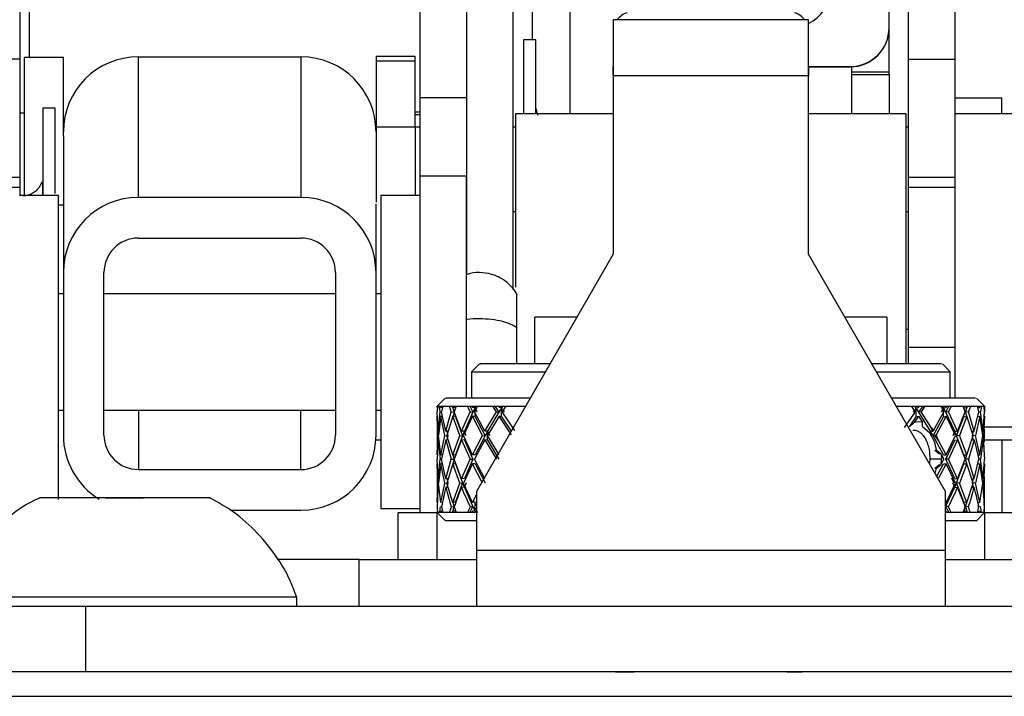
# Model space of a CAD drawing. Header units: millimetres. Extents: x 256 to 1374, y 313 to 1176.
# Tile 4 of 212: x 467 to 481, y 471 to 480. Entities that reach past the tile are written whole.
import ezdxf

# ---------------------------------------------------------------- set-up
doc = ezdxf.new("R2010")
doc.units = ezdxf.units.MM

msp = doc.modelspace()

# ---------------------------------------------------------------- linework, layer by layer
at = {"color": 7, "linetype": 'Continuous', "lineweight": 30}
for p, q in [((473.3071, 482.8919), (473.3071, 476.9367)), ((473.9396, 476.7406), (473.9396, 482.8919)), ((467.2585, 482.4987), (467.2585, 479.8529)), ((472.6746, 482.5202), (472.6746, 479.3288)), ((479.2892, 479.8529), (479.2892, 482.4987)), ((479.9217, 479.8529), (479.9217, 482.4987)), ((479.0274, 480.2818), (479.0274, 482.2954)), ((474.2014, 480.1158), (474.2014, 482.066)), ((474.7077, 479.1116), (474.7077, 481.6672)), ((477.9373, 480.3871), (475.2915, 480.3871)), ((475.2915, 480.3871), (475.2915, 479.6277)), ((477.9373, 479.6277), (477.9373, 480.3871)), ((479.0274, 480.2789), (479.0274, 480.2818)), ((479.0274, 479.6835), (479.0274, 480.2789)), ((474.2465, 480.1158), (474.0772, 480.1158)), ((474.0772, 480.1158), (474.0772, 479.1116)), ((474.2465, 479.1116), (474.2465, 480.1158)), ((468.8638, 477.9825), (468.8638, 479.8848)), ((468.8638, 479.8848), (471.0651, 479.8848)), ((471.0651, 479.8848), (471.0651, 477.9825)), ((472.0811, 479.8921), (472.6061, 479.8921)), ((472.0811, 479.8921), (472.0811, 479.8311)), ((472.6061, 479.8921), (472.6061, 479.8311)), ((467.2585, 479.8529), (466.6261, 479.8529)), ((467.2585, 479.8529), (467.2585, 478.2564)), ((467.8478, 479.8739), (467.3229, 479.8739)), ((467.3229, 478.0059), (467.3229, 479.8739)), ((467.8478, 478.8155), (467.8478, 479.8739)), ((472.0811, 479.8311), (472.6061, 479.8311)), ((472.0811, 479.8311), (472.0811, 478.9339)), ((472.6061, 479.8311), (472.6061, 478.9339)), ((475.2915, 479.6277), (475.2915, 479.7547)), ((477.9373, 479.7526), (478.4982, 479.7526)), ((477.9373, 479.7497), (477.9373, 479.6277)), ((477.9373, 479.7497), (478.4982, 479.7497)), ((478.4982, 479.7526), (478.4982, 479.7497)), ((478.5211, 479.6835), (478.5211, 479.7502)), ((479.2892, 479.8529), (479.9217, 479.8529)), ((479.2892, 478.2564), (479.2892, 479.8529)), ((479.9217, 478.2564), (479.9217, 479.8529)), ((475.2915, 479.6277), (475.2915, 477.2121)), ((477.9373, 479.6277), (475.2915, 479.6277)), ((477.9373, 477.2121), (477.9373, 479.6277)), ((478.5211, 479.6835), (479.0274, 479.6835)), ((478.5211, 479.6471), (478.5211, 479.6835)), ((478.5211, 479.6471), (479.0274, 479.6471)), ((478.5211, 479.1116), (478.5211, 479.6471)), ((479.0274, 479.6471), (479.0274, 479.6835)), ((479.0274, 479.6471), (479.0274, 479.1116)), ((473.3063, 479.3288), (472.6738, 479.3288)), ((472.6738, 479.3288), (472.6738, 478.2705)), ((473.3063, 479.3288), (473.3063, 478.2705)), ((479.9226, 479.3288), (480.555, 479.3288)), ((479.9226, 479.1116), (479.9226, 479.3288)), ((480.555, 479.1116), (480.555, 479.3288)), ((467.2585, 479.1289), (467.3229, 479.1289)), ((467.7392, 479.1879), (467.5699, 479.1879)), ((467.5699, 479.1879), (467.5699, 478.0059)), ((467.7392, 478.0342), (467.7392, 479.1879)), ((472.6061, 479.1407), (472.6738, 479.1407)), ((472.6738, 479.101), (472.6061, 479.101)), ((475.2915, 479.1116), (473.9686, 479.1116)), ((473.9686, 479.1116), (473.9686, 476.7668)), ((479.2602, 479.1116), (477.9373, 479.1116)), ((479.2602, 475.7241), (479.2602, 479.1116)), ((481.0647, 479.1116), (479.9217, 479.1116)), ((467.8478, 478.8155), (467.8478, 477.9178)), ((472.6103, 478.9339), (472.0811, 478.9339)), ((472.0811, 478.9339), (472.0811, 477.9178)), ((472.6738, 478.9339), (472.6103, 478.9339)), ((472.6103, 478.9339), (472.6103, 478.0059)), ((473.3071, 478.9339), (473.3063, 478.9339)), ((473.9686, 478.9339), (473.9396, 478.9339)), ((479.2892, 478.9339), (479.2602, 478.9339)), ((473.3071, 478.6629), (473.3063, 478.6629)), ((466.6261, 478.2564), (467.2585, 478.2564)), ((467.2585, 478.2564), (467.2585, 478.1164)), ((472.6738, 478.2705), (472.6738, 473.7146)), ((473.3063, 478.2705), (472.6738, 478.2705)), ((473.3063, 475.2649), (473.3063, 478.2705)), ((479.2892, 478.2564), (479.9217, 478.2564)), ((479.2892, 478.1164), (479.2892, 478.2564)), ((479.9217, 478.1164), (479.9217, 478.2564)), ((467.2585, 478.1164), (466.6261, 478.1164)), ((467.2585, 478.1164), (467.2585, 478.0025)), ((479.9217, 478.1164), (479.2892, 478.1164)), ((479.2892, 475.9518), (479.2892, 478.1164)), ((479.9217, 475.9518), (479.9217, 478.1164)), ((467.7843, 478.0059), (467.2551, 478.0059)), ((467.7843, 473.8924), (467.7843, 478.0059)), ((467.8478, 477.9178), (467.8478, 476.9666)), ((471.0651, 477.9825), (468.8638, 477.9825)), ((472.0811, 476.9666), (472.0811, 477.8917)), ((472.6738, 478.0059), (472.1446, 478.0059)), ((472.1446, 478.0059), (472.1446, 477.138)), ((467.8478, 477.8755), (467.7843, 477.8755)), ((473.9686, 477.7887), (473.9396, 477.7887)), ((479.2892, 477.7887), (479.2602, 477.7887)), ((468.8638, 477.4322), (471.0651, 477.4322)), ((475.2915, 477.2121), (473.4394, 474.0042)), ((479.7894, 474.0042), (477.9373, 477.2121)), ((472.1446, 477.138), (472.1446, 473.7726)), ((467.8478, 476.9666), (467.8478, 474.7655)), ((468.3981, 474.7655), (468.3981, 476.9666)), ((471.5308, 476.9666), (471.5308, 474.7655)), ((472.0811, 474.7655), (472.0811, 476.9666)), ((467.8478, 476.6766), (467.7843, 476.6766)), ((471.5308, 476.6766), (468.3981, 476.6766)), ((472.1446, 476.6766), (472.0811, 476.6766)), ((474.7997, 476.3604), (474.2331, 476.3604)), ((474.2331, 475.7279), (474.2331, 476.3604)), ((478.9957, 476.3604), (478.4291, 476.3604)), ((478.9957, 476.3604), (478.9957, 475.7279)), ((479.2602, 476.2012), (479.2892, 476.2012)), ((479.9217, 475.9518), (479.2892, 475.9518)), ((479.2892, 475.7247), (479.2892, 475.9518)), ((479.9217, 475.2589), (479.9217, 475.9518)), ((473.4801, 475.7289), (473.3733, 475.6221)), ((473.3733, 475.6221), (473.3733, 475.2639)), ((473.3733, 475.6221), (474.3735, 475.6221)), ((474.4346, 475.7279), (474.2331, 475.7279)), ((478.9921, 475.7279), (478.7942, 475.7279)), ((478.9957, 475.7279), (478.7942, 475.7279)), ((478.8553, 475.6221), (479.0724, 475.6221)), ((479.0724, 475.6221), (479.8556, 475.6221)), ((479.8556, 475.6221), (479.7487, 475.7289)), ((479.8556, 475.2639), (479.8556, 475.6221)), ((473.0172, 475.266), (472.9086, 475.1575)), ((479.3433, 475.2649), (479.0615, 475.2649)), ((480.3202, 475.1575), (480.2116, 475.266)), ((467.7843, 475.1018), (467.8478, 475.1018)), ((468.3981, 475.1018), (471.5308, 475.1018)), ((472.0811, 475.1018), (472.1446, 475.1018)), ((472.9103, 475.1591), (472.9115, 475.1591)), ((472.9108, 475.1591), (472.9103, 475.1591)), ((472.9115, 475.1591), (472.9103, 475.0812)), ((472.9105, 475.1412), (472.9103, 475.1591)), ((472.9208, 474.8208), (472.9103, 475.0812)), ((472.9112, 475.1411), (472.9105, 475.1412)), ((472.9115, 475.1591), (472.9391, 475.1591)), ((472.9208, 474.8208), (472.9498, 475.0812)), ((472.9391, 475.1591), (472.9562, 475.1591)), ((472.9498, 475.0812), (472.9391, 475.1591)), ((472.9498, 475.0812), (472.9702, 475.0776)), ((472.9562, 475.1591), (472.9621, 475.1591)), ((472.9591, 475.1412), (472.9562, 475.1591)), ((472.9591, 475.1412), (472.9621, 475.1591)), ((472.9803, 475.1375), (472.9591, 475.1412)), ((472.9621, 475.1591), (472.9845, 475.1591)), ((472.9845, 475.1591), (472.9695, 475.0812)), ((473.0253, 474.8208), (472.9695, 475.0812)), ((472.9845, 475.1591), (473.075, 475.1591)), ((473.0253, 474.8208), (473.0992, 475.0812)), ((473.075, 475.1591), (473.1129, 475.1591)), ((473.0992, 475.0812), (473.075, 475.1591)), ((473.0992, 475.0812), (473.1384, 475.074)), ((473.1119, 475.1591), (473.1384, 475.074)), ((473.1129, 475.1591), (473.1249, 475.1591)), ((473.1188, 475.1412), (473.1129, 475.1591)), ((473.1188, 475.1412), (473.1249, 475.1591)), ((473.1582, 475.1339), (473.1188, 475.1412)), ((473.1249, 475.1591), (473.1677, 475.1591)), ((473.1677, 475.1591), (473.1394, 475.0812)), ((473.239, 474.8208), (473.1394, 475.0812)), ((473.1667, 475.1591), (473.1582, 475.1339)), ((473.1677, 475.1591), (473.3184, 475.1591)), ((473.239, 474.8208), (473.3554, 475.0812)), ((473.3184, 475.1591), (473.3759, 475.1591)), ((473.3554, 475.0812), (473.3184, 475.1591)), ((473.3512, 475.1591), (473.3917, 475.074)), ((473.3554, 475.0812), (473.3917, 475.074)), ((473.3759, 475.1591), (473.3937, 475.1591)), ((473.3848, 475.1412), (473.3759, 475.1591)), ((473.3848, 475.1412), (473.3937, 475.1591)), ((473.4211, 475.1339), (473.3848, 475.1412)), ((473.4211, 475.1339), (473.3919, 475.074)), ((473.3937, 475.1591), (473.4557, 475.1591)), ((473.4557, 475.1591), (473.415, 475.0812)), ((473.5551, 474.8208), (473.415, 475.0812)), ((473.4337, 475.1591), (473.4211, 475.1339)), ((473.4211, 475.0142), (473.4211, 475.1339)), ((473.4514, 475.074), (473.4211, 475.1339)), ((473.4557, 475.1591), (473.662, 475.1591)), ((473.5551, 474.8208), (473.7107, 475.0812)), ((473.662, 475.1591), (473.7373, 475.1591)), ((473.7107, 475.0812), (473.662, 475.1591)), ((473.6896, 475.1591), (473.7428, 475.074)), ((473.7107, 475.0812), (473.7428, 475.074)), ((473.7373, 475.1591), (473.7604, 475.1591)), ((473.7488, 475.1412), (473.7373, 475.1591)), ((473.7811, 475.1339), (473.743, 475.074)), ((473.7488, 475.1412), (473.7604, 475.1591)), ((473.7811, 475.1339), (473.7488, 475.1412)), ((473.7604, 475.1591), (473.8397, 475.1591)), ((473.7973, 475.1591), (473.7811, 475.1339)), ((473.7811, 475.0142), (473.7811, 475.1339)), ((473.8201, 475.074), (473.7811, 475.1339)), ((473.8397, 475.1591), (473.7877, 475.0812)), ((473.9585, 474.829), (473.7877, 475.0812)), ((473.8397, 475.1591), (474.0953, 475.1591)), ((479.1227, 475.1591), (479.3301, 475.1591)), ((479.2356, 474.8673), (479.3835, 475.0812)), ((479.3301, 475.1591), (479.4116, 475.1591)), ((479.3835, 475.0812), (479.3301, 475.1591)), ((479.3871, 475.1267), (479.3518, 475.074)), ((479.3871, 475.1412), (479.3752, 475.1591)), ((479.3919, 475.1339), (479.3871, 475.1412)), ((479.3919, 475.1339), (479.3871, 475.1267)), ((479.3919, 475.1339), (479.4235, 475.1412)), ((479.3919, 475.0142), (479.3919, 475.1339)), ((479.3967, 475.1267), (479.3919, 475.1339)), ((479.4311, 475.074), (479.3967, 475.1267)), ((479.4116, 475.1591), (479.4353, 475.1591)), ((479.4116, 475.1591), (479.4235, 475.1412)), ((479.4235, 475.1412), (479.4353, 475.1591)), ((479.4628, 475.0812), (479.4311, 475.074)), ((479.4312, 475.074), (479.4861, 475.1591)), ((479.4353, 475.1591), (479.5129, 475.1591)), ((479.5129, 475.1591), (479.4628, 475.0812)), ((479.5957, 474.8674), (479.4628, 475.0812)), ((479.5129, 475.1591), (479.7263, 475.1591)), ((479.6281, 474.8291), (479.7687, 475.0812)), ((479.7263, 475.1591), (479.7908, 475.1591)), ((479.7263, 475.1591), (479.7687, 475.0812)), ((479.7643, 475.1339), (479.7327, 475.074)), ((479.7643, 475.1339), (479.7512, 475.1591)), ((479.7643, 475.1339), (479.8001, 475.1412)), ((479.7643, 475.0142), (479.7643, 475.1339)), ((479.7947, 475.074), (479.7643, 475.1339)), ((479.7908, 475.1591), (479.8094, 475.1591)), ((479.8001, 475.1412), (479.7908, 475.1591)), ((479.7949, 475.074), (479.8373, 475.1591)), ((479.8307, 475.0812), (479.7949, 475.074)), ((479.8001, 475.1412), (479.8094, 475.1591)), ((479.8094, 475.1591), (479.8694, 475.1591)), ((479.8694, 475.1591), (479.8307, 475.0812)), ((479.9527, 474.8208), (479.8307, 475.0812)), ((479.8694, 475.1591), (480.0279, 475.1591)), ((479.9527, 474.8208), (480.058, 475.0812)), ((480.0279, 475.1591), (480.0735, 475.1591)), ((480.058, 475.0812), (480.0279, 475.1591)), ((480.0409, 475.1339), (480.0318, 475.1591)), ((480.0409, 475.1339), (480.0799, 475.1412)), ((480.0618, 475.074), (480.0409, 475.1339)), ((480.062, 475.074), (480.0905, 475.1591)), ((480.1009, 475.0812), (480.062, 475.074)), ((480.0735, 475.1591), (480.0863, 475.1591)), ((480.0799, 475.1412), (480.0735, 475.1591)), ((480.0799, 475.1412), (480.0863, 475.1591)), ((480.0863, 475.1591), (480.127, 475.1591)), ((480.127, 475.1591), (480.1009, 475.0812)), ((480.1807, 474.8208), (480.1009, 475.0812)), ((480.127, 475.1591), (480.2258, 475.1591)), ((480.1807, 474.8208), (480.2426, 475.0812)), ((480.2258, 475.1591), (480.251, 475.1591)), ((480.2426, 475.0812), (480.2258, 475.1591)), ((480.2306, 475.137), (480.2544, 475.1412)), ((480.2652, 475.0812), (480.2417, 475.0771)), ((480.251, 475.1591), (480.2577, 475.1591)), ((480.2544, 475.1412), (480.251, 475.1591)), ((480.2544, 475.1412), (480.2577, 475.1591)), ((480.2577, 475.1591), (480.2778, 475.1591)), ((480.2778, 475.1591), (480.2652, 475.0812)), ((480.3004, 474.8208), (480.2652, 475.0812)), ((480.2778, 475.1591), (480.314, 475.1591)), ((480.3004, 474.8208), (480.3171, 475.0812)), ((480.314, 475.1591), (480.318, 475.1591)), ((480.3171, 475.0812), (480.314, 475.1591)), ((480.3147, 475.1406), (480.3183, 475.1412)), ((480.3161, 475.0211), (480.3185, 475.0812)), ((480.3185, 475.0812), (480.3171, 475.081)), ((480.3173, 475.1591), (480.3185, 475.0812)), ((480.3183, 475.1412), (480.318, 475.1591)), ((480.3183, 475.1412), (480.3185, 475.1591)), ((472.9102, 475.0226), (472.9102, 474.4975)), ((472.9167, 474.7609), (472.9105, 475.0214)), ((472.9591, 475.0214), (472.9258, 474.7609)), ((473.0109, 474.7609), (472.9591, 475.0214)), ((472.9832, 475.0172), (472.9591, 475.0214)), ((473.1188, 475.0214), (473.0407, 474.7609)), ((473.2146, 474.7609), (473.1188, 475.0214)), ((473.1582, 475.0142), (473.1188, 475.0214)), ((473.1387, 475.074), (473.1236, 475.0206)), ((473.1582, 475.0142), (473.253, 474.7572)), ((473.3848, 475.0214), (473.2642, 474.7609)), ((473.3919, 475.074), (473.2774, 474.8171)), ((473.5217, 474.7609), (473.3848, 475.0214)), ((473.4211, 475.0142), (473.3848, 475.0214)), ((473.4211, 475.0142), (473.5564, 474.7572)), ((473.7488, 475.0214), (473.5894, 474.7609)), ((473.743, 475.074), (473.59, 474.8171)), ((473.9157, 474.7709), (473.7488, 475.0214)), ((473.7811, 475.0142), (473.7488, 475.0214)), ((473.7811, 475.0142), (473.9106, 474.8204)), ((479.301, 474.8796), (479.3919, 475.0142)), ((479.4235, 475.0214), (479.3679, 474.9382)), ((479.3919, 475.0142), (479.4235, 475.0214)), ((479.4235, 475.0214), (479.4777, 474.9383)), ((479.589, 474.8171), (479.4311, 475.074)), ((479.6237, 474.7572), (479.7643, 475.0142)), ((479.8001, 475.0214), (479.6636, 474.7709)), ((479.7643, 475.0142), (479.8001, 475.0214)), ((479.9147, 474.8171), (479.7947, 475.074)), ((479.9262, 474.7609), (479.8001, 475.0214)), ((479.9404, 474.7572), (480.0409, 475.0142)), ((480.0799, 475.0214), (479.9783, 474.7609)), ((480.0409, 475.0142), (480.0799, 475.0214)), ((480.0779, 475.0211), (480.0618, 475.074)), ((480.164, 474.7609), (480.0799, 475.0214)), ((480.2544, 475.0214), (480.1965, 474.7609)), ((480.2273, 475.0167), (480.2544, 475.0214)), ((480.2939, 474.7609), (480.2544, 475.0214)), ((480.3183, 475.0214), (480.3058, 474.7609)), ((480.3132, 475.0206), (480.3183, 475.0214)), ((472.9333, 474.8197), (472.9208, 474.8208)), ((473.0578, 474.8179), (473.0253, 474.8208)), ((473.0393, 474.8195), (473.0517, 474.7572)), ((473.2774, 474.8171), (473.239, 474.8208)), ((473.2774, 474.8171), (473.2531, 474.7572)), ((473.3026, 474.7572), (473.2774, 474.8171)), ((473.59, 474.8171), (473.5551, 474.8208)), ((473.59, 474.8171), (473.5565, 474.7572)), ((473.59, 474.6974), (473.59, 474.8171)), ((473.6243, 474.7572), (473.59, 474.8171)), ((479.3679, 474.9382), (479.301, 474.8796)), ((479.4235, 474.9447), (479.3679, 474.9382)), ((479.4776, 474.9383), (479.4235, 474.9447)), ((479.4785, 474.8797), (479.4777, 474.9383)), ((479.4785, 474.8797), (479.577, 474.7967)), ((479.589, 474.8171), (479.577, 474.7967)), ((479.589, 474.8171), (479.6134, 474.8197)), ((479.589, 474.8171), (479.589, 474.7798)), ((479.6236, 474.7572), (479.589, 474.8171)), ((479.6134, 474.8197), (479.5957, 474.8674)), ((479.5957, 474.8674), (479.6281, 474.8291)), ((479.6134, 474.8197), (479.6281, 474.8291)), ((479.9147, 474.8171), (479.8882, 474.7572)), ((479.9147, 474.8171), (479.9527, 474.8208)), ((479.9403, 474.7572), (479.9147, 474.8171)), ((480.1457, 474.8176), (480.1807, 474.8208)), ((480.156, 474.7572), (480.17, 474.8198)), ((480.2851, 474.8195), (480.3004, 474.8208)), ((480.3186, 474.8783), (481.0647, 474.8783)), ((480.3186, 474.6748), (480.3186, 474.8459)), ((472.0811, 474.7005), (472.1446, 474.7005)), ((472.9208, 474.7011), (472.9103, 474.4381)), ((472.9105, 474.498), (472.9167, 474.7609)), ((472.9208, 474.7011), (472.9499, 474.4381)), ((472.9335, 474.6999), (472.9208, 474.7011)), ((472.9591, 474.498), (472.9258, 474.7609)), ((472.9591, 474.498), (473.0109, 474.7609)), ((473.0253, 474.7011), (472.9693, 474.4381)), ((473.0109, 474.7609), (473.0518, 474.7572)), ((473.0253, 474.7011), (473.0995, 474.4381)), ((473.0594, 474.698), (473.0253, 474.7011)), ((473.0519, 474.7572), (473.0406, 474.6997)), ((473.1188, 474.498), (473.0407, 474.7609)), ((473.1188, 474.498), (473.2146, 474.7609)), ((473.239, 474.7011), (473.1391, 474.4381)), ((473.2531, 474.7572), (473.1588, 474.498)), ((473.2146, 474.7609), (473.2531, 474.7572)), ((473.239, 474.7011), (473.3559, 474.4381)), ((473.2774, 474.6974), (473.239, 474.7011)), ((473.3848, 474.498), (473.2642, 474.7609)), ((473.2774, 474.6974), (473.3928, 474.4381)), ((473.3848, 474.498), (473.5217, 474.7609)), ((473.5551, 474.7011), (473.4145, 474.4381)), ((473.5565, 474.7572), (473.4217, 474.498)), ((473.5217, 474.7609), (473.5565, 474.7572)), ((473.5551, 474.7011), (473.7113, 474.4381)), ((473.59, 474.6974), (473.5551, 474.7011)), ((473.7488, 474.498), (473.5894, 474.7609)), ((473.59, 474.6974), (473.744, 474.4381)), ((479.589, 474.7798), (479.577, 474.7967)), ((479.7637, 474.498), (479.6236, 474.7572)), ((479.6459, 474.7596), (479.6237, 474.7572)), ((479.6636, 474.7709), (479.6459, 474.7596)), ((479.6953, 474.6946), (479.6459, 474.7596)), ((479.6953, 474.6946), (479.6636, 474.7709)), ((479.8001, 474.498), (479.6953, 474.6946)), ((479.7938, 474.4381), (479.9147, 474.6974)), ((479.8001, 474.498), (479.9262, 474.7609)), ((479.9527, 474.7011), (479.8302, 474.4381)), ((479.9147, 474.6974), (479.9527, 474.7011)), ((479.9783, 474.7609), (479.9403, 474.7572)), ((480.0403, 474.498), (479.9403, 474.7572)), ((479.9527, 474.7011), (480.0583, 474.4381)), ((480.0799, 474.498), (479.9783, 474.7609)), ((480.0799, 474.498), (480.164, 474.7609)), ((480.1807, 474.7011), (480.1006, 474.4381)), ((480.1438, 474.6977), (480.1807, 474.7011)), ((480.1684, 474.6999), (480.1558, 474.7572)), ((480.1965, 474.7609), (480.1559, 474.7572)), ((480.1807, 474.7011), (480.2428, 474.4381)), ((480.2544, 474.498), (480.1965, 474.7609)), ((480.2544, 474.498), (480.2939, 474.7609)), ((480.3004, 474.7011), (480.265, 474.4381)), ((480.2847, 474.6997), (480.3004, 474.7011)), ((480.3004, 474.7011), (480.3171, 474.4381)), ((480.3183, 474.498), (480.3058, 474.7609)), ((480.3186, 474.7005), (481.077, 474.7005)), ((480.555, 474.7005), (480.555, 473.7146)), ((479.711, 474.5069), (479.6469, 474.5571)), ((479.7326, 474.5069), (479.6687, 474.5571)), ((472.9208, 474.1751), (472.9103, 474.4381)), ((472.9208, 474.1751), (472.9499, 474.4381)), ((472.9499, 474.4381), (472.9693, 474.4381)), ((472.9821, 474.498), (472.9591, 474.498)), ((473.0253, 474.1751), (472.9693, 474.4381)), ((473.0253, 474.1751), (473.0995, 474.4381)), ((473.0995, 474.4381), (473.1394, 474.4381)), ((473.1588, 474.498), (473.1188, 474.498)), ((473.1225, 474.498), (473.1394, 474.4381)), ((473.1394, 474.4381), (473.1225, 474.3782)), ((473.239, 474.1751), (473.1391, 474.4381)), ((473.239, 474.1751), (473.3559, 474.4381)), ((473.3928, 474.4381), (473.2774, 474.1788)), ((473.3559, 474.4381), (473.3928, 474.4381)), ((473.4217, 474.498), (473.3848, 474.498)), ((473.5551, 474.1751), (473.4145, 474.4381)), ((479.5786, 474.4381), (479.5734, 474.3783)), ((479.7351, 474.4381), (479.5786, 474.4381)), ((479.7325, 474.5068), (479.7351, 474.4381)), ((479.7325, 474.3694), (479.7351, 474.4381)), ((479.7325, 474.3694), (479.7691, 474.4381)), ((479.7326, 474.5069), (479.7691, 474.4381)), ((479.7637, 474.498), (479.8001, 474.498)), ((479.9147, 474.1788), (479.7938, 474.4381)), ((479.8302, 474.4381), (479.7938, 474.4381)), ((479.9527, 474.1751), (479.8302, 474.4381)), ((479.9527, 474.1751), (480.0583, 474.4381)), ((480.0403, 474.498), (480.0799, 474.498)), ((480.061, 474.4381), (480.0793, 474.498)), ((480.0793, 474.3782), (480.061, 474.4381)), ((480.1006, 474.4381), (480.061, 474.4381)), ((480.1807, 474.1751), (480.1006, 474.4381)), ((480.1807, 474.1751), (480.2428, 474.4381)), ((480.2287, 474.498), (480.2544, 474.498)), ((480.265, 474.4381), (480.2428, 474.4381)), ((480.3004, 474.1751), (480.265, 474.4381)), ((480.3004, 474.1751), (480.3171, 474.4381)), ((480.3133, 474.498), (480.3183, 474.498)), ((480.3161, 474.498), (480.3185, 474.4381)), ((480.3161, 474.3782), (480.3185, 474.4381)), ((480.3185, 474.4381), (480.3171, 474.4381)), ((468.8638, 474.2999), (471.0651, 474.2999)), ((472.9102, 474.3786), (472.9102, 473.8536)), ((472.9167, 474.1153), (472.9105, 474.3782)), ((472.9591, 474.3782), (472.9258, 474.1153)), ((473.0109, 474.1153), (472.9591, 474.3782)), ((472.9821, 474.3782), (472.9591, 474.3782)), ((473.1188, 474.3782), (473.0407, 474.1153)), ((473.2146, 474.1153), (473.1188, 474.3782)), ((473.1588, 474.3782), (473.1188, 474.3782)), ((473.1588, 474.3782), (473.2531, 474.119)), ((473.3848, 474.3782), (473.2642, 474.1153)), ((473.5217, 474.1153), (473.3848, 474.3782)), ((473.4217, 474.3782), (473.3848, 474.3782)), ((473.4217, 474.3782), (473.5565, 474.119)), ((479.6469, 474.3191), (479.711, 474.3693)), ((479.6506, 474.2447), (479.6687, 474.3191)), ((479.6687, 474.3191), (479.7326, 474.3693)), ((479.6717, 474.208), (479.7637, 474.3782)), ((479.8001, 474.3782), (479.6953, 474.1816)), ((479.7637, 474.3782), (479.8001, 474.3782)), ((479.9262, 474.1153), (479.8001, 474.3782)), ((479.9403, 474.119), (480.0403, 474.3782)), ((480.0799, 474.3782), (479.9783, 474.1153)), ((480.0403, 474.3782), (480.0799, 474.3782)), ((480.164, 474.1153), (480.0799, 474.3782)), ((480.2544, 474.3782), (480.1965, 474.1153)), ((480.2287, 474.3782), (480.2544, 474.3782)), ((480.2939, 474.1153), (480.2544, 474.3782)), ((480.3183, 474.3782), (480.3058, 474.1153)), ((480.3133, 474.3782), (480.3183, 474.3782)), ((472.9335, 474.1762), (472.9208, 474.1751)), ((473.0594, 474.1782), (473.0253, 474.1751)), ((473.0406, 474.1765), (473.0519, 474.119)), ((473.2774, 474.1788), (473.239, 474.1751)), ((479.9083, 474.1153), (479.8763, 474.1807)), ((479.9147, 474.1788), (479.9527, 474.1751)), ((480.1438, 474.1785), (480.1807, 474.1751)), ((480.1558, 474.119), (480.1738, 474.2008)), ((480.2847, 474.1765), (480.3004, 474.1751)), ((480.3186, 473.8536), (480.3186, 474.2013)), ((472.9105, 473.8547), (472.9167, 474.1153)), ((472.9333, 474.0565), (472.9208, 474.0554)), ((472.9591, 473.8547), (472.9258, 474.1153)), ((472.9591, 473.8547), (473.0109, 474.1153)), ((473.0109, 474.1153), (473.0518, 474.119)), ((473.0578, 474.0583), (473.0253, 474.0554)), ((473.0517, 474.119), (473.0393, 474.0566)), ((473.1188, 473.8547), (473.0407, 474.1153)), ((473.1188, 473.8547), (473.2146, 474.1153)), ((473.253, 474.119), (473.1582, 473.862)), ((473.2146, 474.1153), (473.2531, 474.119)), ((473.2774, 474.0591), (473.239, 474.0554)), ((473.2774, 474.0591), (473.253, 474.119)), ((473.3848, 473.8547), (473.2642, 474.1153)), ((473.3025, 474.119), (473.2774, 474.0591)), ((473.3919, 473.8022), (473.2774, 474.0591)), ((479.7947, 473.8022), (479.9147, 474.0591)), ((479.8001, 473.8547), (479.9262, 474.1153)), ((479.9147, 474.0591), (479.8883, 474.119)), ((479.9404, 474.119), (479.9147, 474.0591)), ((479.9147, 474.0591), (479.9527, 474.0554)), ((479.9783, 474.1153), (479.9403, 474.119)), ((480.0409, 473.862), (479.9404, 474.119)), ((480.0799, 473.8547), (479.9783, 474.1153)), ((480.0799, 473.8547), (480.164, 474.1153)), ((480.1457, 474.0586), (480.1807, 474.0554)), ((480.1965, 474.1153), (480.1559, 474.119)), ((480.1693, 474.0593), (480.156, 474.119)), ((480.2544, 473.8547), (480.1965, 474.1153)), ((480.2544, 473.8547), (480.2939, 474.1153)), ((480.2851, 474.0567), (480.3004, 474.0554)), ((480.3183, 473.8547), (480.3058, 474.1153)), ((468.4186, 473.9163), (468.9352, 473.9163)), ((473.3848, 473.8547), (473.4394, 473.9587)), ((473.4394, 474.0042), (473.4394, 473.2091)), ((479.7894, 473.2091), (479.7894, 474.0042)), ((470.1065, 473.7496), (471.0651, 473.7496)), ((472.1446, 473.7726), (472.6738, 473.7726)), ((472.911, 473.8548), (472.9105, 473.8547)), ((472.9498, 473.795), (472.9701, 473.7985)), ((472.9815, 473.8587), (472.9591, 473.8547)), ((473.0992, 473.795), (473.1384, 473.8022)), ((473.1384, 473.8022), (473.1119, 473.7171)), ((473.1582, 473.862), (473.1188, 473.8547)), ((473.1387, 473.8022), (473.1236, 473.8556)), ((473.3917, 473.8022), (473.3512, 473.7171)), ((473.3554, 473.795), (473.3917, 473.8022)), ((473.4211, 473.862), (473.3848, 473.8547)), ((473.4211, 473.7422), (473.3917, 473.8022)), ((479.7894, 473.8569), (479.8001, 473.8547)), ((479.8307, 473.795), (479.7948, 473.8022)), ((479.8373, 473.7171), (479.7949, 473.8022)), ((480.0409, 473.862), (480.0799, 473.8547)), ((480.062, 473.8022), (480.0409, 473.7422)), ((480.0618, 473.8022), (480.0779, 473.8551)), ((480.1009, 473.795), (480.0619, 473.8022)), ((480.0905, 473.7171), (480.062, 473.8022)), ((480.2652, 473.795), (480.2242, 473.8022)), ((480.229, 473.8592), (480.2544, 473.8547)), ((480.3149, 473.8553), (480.3183, 473.8547)), ((472.3811, 473.0821), (472.3811, 473.7146)), ((472.9102, 473.7146), (472.3811, 473.7146)), ((472.9102, 473.7171), (473.0161, 473.6113)), ((472.9115, 473.7171), (472.9102, 473.7171)), ((472.9102, 473.0821), (472.9102, 473.7146)), ((472.9102, 473.7146), (472.9128, 473.7146)), ((472.9111, 473.7351), (472.9105, 473.735)), ((472.9391, 473.7171), (472.9115, 473.7171)), ((472.9562, 473.7171), (472.9391, 473.7171)), ((472.9621, 473.7171), (472.9562, 473.7171)), ((472.9801, 473.7387), (472.9591, 473.735)), ((472.9845, 473.7171), (472.9621, 473.7171)), ((473.075, 473.7171), (472.9845, 473.7171)), ((473.1129, 473.7171), (473.075, 473.7171)), ((473.1249, 473.7171), (473.1129, 473.7171)), ((473.1582, 473.7422), (473.1188, 473.735)), ((473.1677, 473.7171), (473.1249, 473.7171)), ((473.1667, 473.7171), (473.1582, 473.7422)), ((473.3184, 473.7171), (473.1677, 473.7171)), ((473.3759, 473.7171), (473.3184, 473.7171)), ((473.3937, 473.7171), (473.3759, 473.7171)), ((473.4211, 473.7422), (473.3848, 473.735)), ((473.4557, 473.7171), (473.3937, 473.7171)), ((473.4337, 473.7171), (473.4211, 473.7422)), ((479.7894, 473.7372), (479.8001, 473.735)), ((479.8094, 473.7171), (479.7908, 473.7171)), ((479.8694, 473.7171), (479.8094, 473.7171)), ((480.0279, 473.7171), (479.8694, 473.7171)), ((480.0735, 473.7171), (480.0279, 473.7171)), ((480.0318, 473.7171), (480.0409, 473.7422)), ((480.0409, 473.7422), (480.0799, 473.735)), ((480.0863, 473.7171), (480.0735, 473.7171)), ((480.127, 473.7171), (480.0863, 473.7171)), ((480.2258, 473.7171), (480.127, 473.7171)), ((480.2127, 473.6113), (480.3186, 473.7171)), ((480.251, 473.7171), (480.2258, 473.7171)), ((480.2308, 473.7392), (480.2544, 473.735)), ((480.2577, 473.7171), (480.251, 473.7171)), ((480.2778, 473.7171), (480.2577, 473.7171)), ((480.314, 473.7171), (480.2778, 473.7171)), ((480.318, 473.7171), (480.314, 473.7171)), ((480.3149, 473.7356), (480.3183, 473.735)), ((480.316, 473.7146), (480.3186, 473.7146)), ((480.3185, 473.7171), (480.318, 473.7171)), ((480.3186, 473.7146), (480.3186, 473.0821)), ((480.8477, 473.7146), (480.3186, 473.7146)), ((473.0161, 473.6113), (473.4394, 473.6113)), ((479.7894, 473.6113), (480.2127, 473.6113)), ((471.8519, 473.0821), (470.7529, 473.0821)), ((471.8519, 472.4496), (471.8519, 473.0821)), ((471.8519, 473.0821), (473.4394, 473.0821)), ((473.4394, 473.2091), (479.7894, 473.2091)), ((473.4394, 473.2091), (473.4394, 472.4496)), ((479.7894, 472.4496), (479.7894, 473.2091)), ((479.7894, 473.0821), (481.3769, 473.0821)), ((466.3436, 472.5763), (468.6576, 472.5763)), ((468.6576, 472.5763), (471.0102, 472.5763)), ((471.0102, 472.4496), (471.0102, 472.5763)), ((464.9727, 472.4496), (468.1477, 472.4496)), ((468.1477, 472.4496), (468.1477, 471.564)), ((468.1477, 472.4496), (485.0811, 472.4496)), ((856.5902, 471.564), (454.1836, 471.564)), ((477.6474, 471.564), (477.854, 471.564)), ((454.4193, 471.2307), (856.3545, 471.2307))]:
    msp.add_line(p, q, dxfattribs=at)
at = {"color": 8, "linetype": 'Continuous', "lineweight": 30}
for p, q in [((467.3855, 481.8485), (467.3855, 479.8739)), ((474.2465, 479.1883), (474.2672, 479.0933)), ((468.8638, 475.1018), (468.8638, 474.2999)), ((471.0651, 474.2999), (471.0651, 475.1018)), ((473.1582, 475.0142), (473.1582, 475.0321)), ((480.0409, 475.0142), (480.0409, 475.039)), ((473.1582, 473.8475), (473.1582, 473.862)), ((473.4211, 473.807), (473.4211, 473.862)), ((473.4211, 473.7422), (473.4211, 473.783)), ((480.0409, 473.8401), (480.0409, 473.862)), ((480.0409, 473.7422), (480.0409, 473.7502)), ((473.1582, 473.7422), (473.1582, 473.7428))]:
    msp.add_line(p, q, dxfattribs=at)
at = {"color": 7, "linetype": 'Continuous', "lineweight": 30}
for centre, radius, start, end in [((477.7045, 480.8109), 0.5292, 296.1039, 58.04276), ((475.5561, 480.2273), 0.2647, 106.26587, 142.84927), ((477.6727, 480.2273), 0.2647, 37.15073, 73.73413), ((478.4982, 480.2818), 0.5292, 270.0012, 359.99746), ((478.4982, 480.2789), 0.5292, 270.0012, 359.99746), ((468.8638, 478.8689), 1.016, 89.99796, 179.99602), ((471.0652, 478.8689), 1.016, 0.00398, 90.00204), ((468.8638, 476.9665), 1.016, 89.99776, 179.99621), ((471.0652, 476.9665), 1.016, 0.00379, 90.00224), ((468.8638, 476.9665), 0.4656, 89.99687, 179.99671), ((471.0651, 476.9665), 0.4657, 0.00574, 90.00067), ((468.8637, 474.7655), 1.0159, 180.00219, 238.50311), ((468.8638, 474.7655), 0.4656, 180.00353, 270.00304), ((471.0652, 474.7655), 1.016, 269.99783, 359.99614), ((471.0651, 474.7655), 0.4657, 269.99941, 359.99402)]:
    msp.add_arc(centre, radius, start, end, dxfattribs=at)
for centre, major_axis, ratio, start_param, end_param in [((476.6144, 474.3782), (2.8234, 2.8234), 0.8492561, 2.3621247, 2.4329787), ((476.6144, 474.3782), (3.0216, 3.0216), 0.7090824, 2.2748583, 2.3457122), ((476.6144, 474.3782), (2.8234, -2.8234), 0.8492561, 4.0955934, 4.1664473), ((476.6144, 474.3782), (3.1969, 3.1969), 0.5852846, 2.1875919, 2.2584458), ((476.6144, 474.3782), (-3.0216, 3.0216), 0.7090824, 1.0412672, 1.1121212), ((476.6144, 474.3782), (3.0468, 3.0468), 0.6914061, 5.1592035, 5.2300574), ((476.6144, 474.3782), (3.2188, -3.2188), 0.56947, 0.8950074, 0.9658614), ((476.6144, 474.3782), (2.8516, 2.8516), 0.8290438, 5.2464699, 5.3173238), ((476.6144, 474.3782), (-3.0468, 3.0468), 0.6914061, 3.9493337, 4.0201876), ((476.6144, 474.3782), (2.8516, -2.8516), 0.8290437, 0.7204745, 0.7913285), ((476.6144, 474.498), (2.8516, 2.8516), 0.8290437, 2.4539432, 2.4753964), ((476.6144, 474.498), (3.0216, 3.0216), 0.7090824, 2.3785374, 2.3999906), ((476.6144, 474.498), (2.6347, 2.6347), 0.9882091, 2.5412081, 2.5626614), ((476.6144, 474.498), (3.1969, 3.1969), 0.5852846, 2.2912709, 2.3127241), ((476.6144, 474.498), (2.8234, -2.8234), 0.8492561, 4.1992724, 4.2207256), ((476.6144, 474.498), (3.3478, 3.3478), 0.4735476, 2.2040045, 2.2254577), ((476.6144, 474.3782), (3.3478, 3.3478), 0.4735476, 2.1538002, 2.1711794), ((476.6144, 474.498), (3.0216, -3.0216), 0.7090824, 4.2865388, 4.307992), ((476.6144, 474.498), (3.3663, -3.3663), 0.4591076, 0.9279956, 0.9494489), ((476.6144, 474.498), (2.8516, 2.8516), 0.8290438, 5.1921918, 5.2136451), ((476.6144, 474.498), (3.2188, -3.2188), 0.56947, 0.8407291, 0.8621824), ((476.6144, 474.498), (2.6347, 2.6347), 0.9882091, 5.2794585, 5.3009118), ((476.6144, 474.498), (-3.0468, 3.0468), 0.6914061, 3.8950554, 3.9165086), ((476.6144, 474.498), (-2.8234, 2.8234), 0.8492561, 3.7959284, 3.8173816), ((476.6144, 474.498), (2.8516, -2.8516), 0.8290438, 0.6661962, 0.6876494), ((476.6144, 474.3782), (-2.8234, 2.8234), 0.8492561, 3.8502066, 3.869488), ((476.6144, 474.3782), (2.8516, 2.8516), 0.8290438, 2.4375301, 2.4424391), ((476.6144, 474.3782), (3.0216, 3.0216), 0.7090824, 2.3621245, 2.3670335), ((476.6144, 474.3782), (2.6347, 2.6347), 0.9882091, 2.524801, 2.52971), ((476.6144, 474.3782), (3.1969, 3.1969), 0.5852847, 2.2748583, 2.2797673), ((476.6144, 474.3782), (2.8234, -2.8234), 0.8492561, 4.1828597, 4.1877686), ((476.6144, 474.3782), (3.3478, 3.3478), 0.4735477, 2.1875915, 2.1925005), ((476.6144, 474.3782), (3.0216, -3.0216), 0.7090824, 4.2701263, 4.2750352), ((476.6144, 474.3782), (3.0468, 3.0468), 0.691406, 5.1378817, 5.1427906), ((476.6144, 474.3782), (3.3663, -3.3663), 0.4591076, 0.9609525, 0.9658614), ((476.6144, 474.3782), (2.8516, 2.8516), 0.8290437, 5.2251486, 5.2300575), ((476.6144, 474.3782), (3.2188, -3.2188), 0.56947, 0.8736858, 0.8785947), ((476.6144, 474.3782), (2.6347, 2.6347), 0.9882091, 5.3124173, 5.3173263), ((476.6144, 474.3782), (3.0468, -3.0468), 0.6914061, 0.7864191, 0.791328), ((476.6144, 474.3782), (2.8234, -2.8234), 0.849256, 0.6872921, 0.6922011), ((476.6144, 474.3782), (2.8516, -2.8516), 0.8290437, 0.6991527, 0.7040616)]:
    msp.add_ellipse(centre, major_axis=major_axis, ratio=ratio, start_param=start_param, end_param=end_param, dxfattribs=at)
for points, knots in [([(474.2612, 479.1113), (474.2599, 479.1157), (474.255, 479.1314), (474.2497, 479.1628), (474.2464, 479.1899), (474.2465, 479.1844), (474.2465, 479.1322), (474.2465, 479.1116)], [0, 0, 0, 0, 0.0308066, 0.1098352, 0.3471904, 0.7430317, 1, 1, 1, 1]), ([(467.5697, 478.0059), (467.5696, 478.0535), (467.5693, 478.1405), (467.5669, 478.1913), (467.5606, 478.1944), (467.5487, 478.1688), (467.5298, 478.133), (467.5082, 478.103), (467.4905, 478.0828), (467.4704, 478.0641), (467.4407, 478.0418), (467.3988, 478.0201), (467.3467, 478.0051), (467.3121, 478.0034), (467.2947, 478.0025)], [0, 0, 0, 0, 0.241395, 0.4412866, 0.5860419, 0.6868331, 0.7561656, 0.7834424, 0.8079639, 0.8312011, 0.8542193, 0.9014032, 0.9506551, 1, 1, 1, 1]), ([(473.9887, 476.6766), (473.963, 476.7136), (473.909, 476.7913), (473.7912, 476.8835), (473.6449, 476.9494), (473.4818, 476.9689), (473.3637, 476.9622), (473.3102, 476.9381), (473.3071, 476.9367)], [0, 0, 0, 0, 0.1711898, 0.3604557, 0.5640511, 0.7756026, 0.9871792, 1, 1, 1, 1]), ([(473.9887, 476.2187), (473.9887, 476.3064), (473.9887, 476.471), (473.9887, 476.6181), (473.9887, 476.6838), (473.9887, 476.6713), (473.9887, 476.669)], [0, 0, 0, 0, 0.340011, 0.6377354, 0.9354634, 1, 1, 1, 1]), ([(473.9887, 475.7279), (473.9887, 475.7914), (473.9887, 475.9419), (473.9887, 476.1108), (473.9887, 476.2051), (473.9887, 476.2187)], [0, 0, 0, 0, 0.3838172, 0.9108712, 1, 1, 1, 1]), ([(474.4346, 475.7279), (474.3349, 475.7279), (474.0884, 475.7279), (473.7991, 475.7279), (473.5789, 475.7279), (473.4766, 475.7279), (473.4897, 475.7279), (473.4934, 475.7279)], [0, 0, 0, 0, 0.16722097, 0.41336781, 0.65951432, 0.90566146, 1, 1, 1, 1]), ([(479.7355, 475.7279), (479.7367, 475.7279), (479.7399, 475.7279), (479.6081, 475.7279), (479.3677, 475.7279), (479.1173, 475.7279), (478.9921, 475.7279)], [0, 0, 0, 0, 0.1705254, 0.4470159, 0.7235075, 1, 1, 1, 1]), ([(474.1672, 475.2649), (474.0335, 475.2649), (473.7309, 475.2649), (473.3828, 475.2649), (473.1308, 475.2649), (473.0132, 475.2649), (473.0283, 475.2649), (473.0325, 475.2649)], [0, 0, 0, 0, 0.1895645, 0.4291014, 0.6686356, 0.9081713, 1, 1, 1, 1]), ([(480.1964, 475.2649), (480.1978, 475.2649), (480.2015, 475.2649), (480.0502, 475.2649), (479.7742, 475.2649), (479.4869, 475.2649), (479.3433, 475.2649)], [0, 0, 0, 0, 0.1704994, 0.4470006, 0.7234989, 1, 1, 1, 1]), ([(479.3469, 474.8328), (479.3533, 474.8334), (479.3874, 474.8364), (479.4324, 474.815), (479.4821, 474.7722), (479.5192, 474.7192), (479.549, 474.6486), (479.5733, 474.5555), (479.5766, 474.483), (479.5786, 474.4381)], [0, 0, 0, 0, 0.0470093, 0.249366, 0.3555031, 0.5052144, 0.6529085, 0.7847117, 1, 1, 1, 1]), ([(479.6687, 474.5571), (479.6608, 474.5973), (479.6441, 474.6818), (479.6079, 474.7461), (479.589, 474.7798)], [0, 0, 0, 0, 0.4756621, 1, 1, 1, 1]), ([(467.5267, 473.9142), (467.4847, 473.8953), (467.2978, 473.8112), (467.0122, 473.5823), (466.6963, 473.2453), (466.4773, 472.9054), (466.3869, 472.6776), (466.3509, 472.5867)], [0, 0, 0, 0, 0.0758289, 0.338361, 0.5955407, 0.8385969, 1, 1, 1, 1]), ([(468.6672, 473.9163), (468.5362, 473.9163), (468.2742, 473.9163), (467.9256, 473.9163), (467.6669, 473.9163), (467.5223, 473.9163), (467.5247, 473.9163), (467.5257, 473.9163)], [0, 0, 0, 0, 0.2159771, 0.4319458, 0.6479211, 0.8638954, 1, 1, 1, 1]), ([(469.8281, 473.9163), (469.8322, 473.9163), (469.8473, 473.9163), (469.736, 473.9163), (469.5075, 473.9163), (469.1771, 473.9163), (468.8797, 473.9163), (468.7082, 473.9163), (468.6672, 473.9163)], [0, 0, 0, 0, 0.0789237, 0.2924623, 0.506002, 0.7195453, 0.9330883, 1, 1, 1, 1]), ([(471.0035, 472.5777), (470.9764, 472.6518), (470.9062, 472.8434), (470.7309, 473.1367), (470.4771, 473.451), (470.1745, 473.7246), (469.9393, 473.8562), (469.8291, 473.9179)], [0, 0, 0, 0, 0.1295063, 0.3351985, 0.5577861, 0.7928262, 1, 1, 1, 1]), ([(475.3232, 471.564), (475.3322, 471.564), (475.3526, 471.564), (475.4994, 471.564), (475.5814, 471.564)], [0, 0, 0, 0, 0.4415203, 1, 1, 1, 1])]:
    msp.add_open_spline(points, degree=3, knots=knots, dxfattribs=at)
at = {"color": 8, "linetype": 'Continuous', "lineweight": 30}
msp.add_open_spline([(473.9887, 476.2187), (473.963, 476.2342), (473.909, 476.2667), (473.7912, 476.3053), (473.6449, 476.3329), (473.4818, 476.3411), (473.3634, 476.3382), (473.3096, 476.328), (473.3063, 476.3274)], degree=3, knots=[0, 0, 0, 0, 0.17098468, 0.36002685, 0.5633802, 0.7746808, 0.98600643, 1, 1, 1, 1], dxfattribs=at)

doc.saveas('drawing.dxf')
